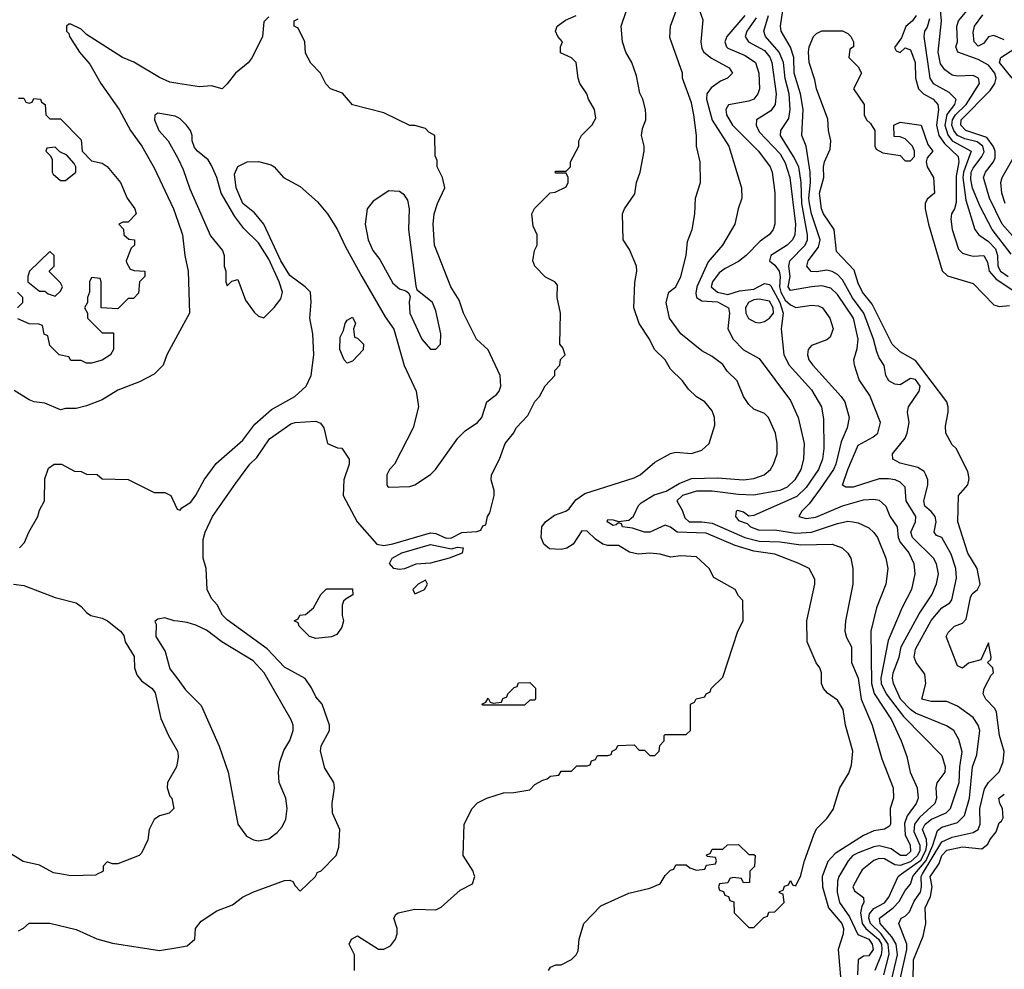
# Model space of a CAD drawing. Header units: inches. Extents: x 1793389 to 1900389, y 320802 to 470796.
# Tile 91 of 256: x 1859394 to 1863170, y 349634 to 353274. Entities that reach past the tile are written whole.
import ezdxf

# ---------------------------------------------------------------- set-up
doc = ezdxf.new("R2010")
doc.units = ezdxf.units.IN
doc.header["$MEASUREMENT"] = 0
for name, color, linetype in [('B8354', 7, 'Continuous'), ('B8355', 7, 'Continuous'), ('B8364', 7, 'Continuous'), ('B8365', 7, 'Continuous')]:
    doc.layers.add(name, color=color, linetype=linetype)

msp = doc.modelspace()

# ---------------------------------------------------------------- linework, layer by layer
at = {"layer": 'B8354', "color": 2, "elevation": 194}
for points in [[(1859694, 350000), (1859684.7, 349995.3), (1859590, 349992.7), (1859547.9, 350000)], [(1859390, 349782), (1859408.9, 349791.1), (1859430, 349811), (1859510, 349811.3), (1859610, 349786), (1859690, 349750.8), (1859750, 349734), (1859930, 349706), (1860000, 349717.6)]]:
    msp.add_lwpolyline(points, dxfattribs=at)
at = {"layer": 'B8355', "color": 2}
for points, elevation in [([(1860000, 353030.2), (1859970, 353035.1), (1859930, 353052.7), (1859831.5, 353111.5), (1859788.7, 353130), (1859650, 353218), (1859630, 353238), (1859590, 353258), (1859582, 353258), (1859574, 353250), (1859574, 353230), (1859582, 353222), (1859584.7, 353210), (1859622.8, 353150), (1859663.4, 353103.4), (1859704.9, 353030), (1859775.5, 352930), (1859819.3, 352850), (1859863, 352790), (1859910, 352706), (1859983.8, 352550), (1860000, 352502.6)], 198), ([(1859390, 352974), (1859410, 352974), (1859418, 352958), (1859430, 352954), (1859442, 352958), (1859448, 352972), (1859474, 352970), (1859478, 352958), (1859492, 352950), (1859494, 352910), (1859510, 352894), (1859550, 352894), (1859630, 352814), (1859634, 352770), (1859670, 352734), (1859710, 352724.7), (1859730, 352711.3), (1859781, 352650), (1859806, 352590), (1859836, 352550), (1859841, 352530), (1859810, 352498), (1859790, 352498), (1859774, 352490), (1859792, 352472), (1859794, 352450), (1859812.7, 352432.7), (1859834, 352430), (1859834, 352410), (1859821, 352399), (1859802, 352350), (1859803.6, 352343.6), (1859818, 352318), (1859832.7, 352312.7), (1859874, 352310), (1859874, 352290), (1859854, 352270), (1859850, 352226), (1859830, 352206), (1859810, 352206), (1859770, 352166), (1859706, 352170), (1859706, 352270), (1859702, 352282), (1859670, 352286), (1859662, 352270), (1859662, 352230), (1859654, 352210), (1859654, 352190), (1859642, 352170), (1859654, 352150), (1859654, 352130), (1859710, 352074), (1859754, 352074), (1859754, 352010), (1859742, 351990), (1859710, 351968.7), (1859670, 351958), (1859650, 351958), (1859630, 351968), (1859590, 351968), (1859582, 351982), (1859546, 351990), (1859510, 352026), (1859502, 352062), (1859488.4, 352068.4), (1859482, 352102), (1859467.3, 352107.3), (1859430, 352108), (1859387.3, 352127.3)], 194), ([(1860000, 352899.6), (1859990, 352905.2), (1859923.6, 352916.4), (1859912, 352908), (1859911.3, 352890), (1859927.3, 352850), (1859962.8, 352810), (1860000, 352743.9)], 202), ([(1859386, 352170), (1859406, 352190), (1859406, 352210), (1859386, 352230)], 194), ([(1860000, 352067.5), (1859958, 351990), (1859944.7, 351950), (1859910, 351915.3), (1859853.7, 351886.3), (1859770, 351854), (1859710, 351817.2), (1859650, 351794), (1859610, 351784), (1859570, 351784), (1859550, 351779), (1859490, 351804), (1859450, 351809.2), (1859430, 351817.2), (1859373.4, 351853.4)], 198), ([(1859392.7, 351250), (1859412.3, 351270), (1859429.6, 351310.4), (1859464, 351370), (1859470, 351394), (1859488.7, 351430), (1859490, 351514), (1859504.7, 351555.3), (1859526, 351570), (1859554, 351570), (1859603.6, 351543.6), (1859630, 351542), (1859650, 351532), (1859691.1, 351531.1), (1859710, 351514), (1859810, 351512), (1859910, 351462), (1859950, 351462), (1859974, 351450), (1859998, 351398), (1860000, 351397.3)], 198), ([(1859370.6, 351110.6), (1859410, 351104.9), (1859530, 351059.1), (1859610, 351038.4), (1859630, 351025.5), (1859650, 351002), (1859666.8, 350990), (1859710, 350980.5), (1859730.4, 350970.4), (1859781, 350930), (1859793.2, 350913.2), (1859798.8, 350890), (1859833.5, 350833.5), (1859834.6, 350790), (1859842.7, 350762.7), (1859860.5, 350740.5), (1859902, 350710), (1859913.3, 350693.3), (1859935.1, 350595.1), (1859964.9, 350530), (1859998.8, 350470), (1860000, 350462.5)], 194), ([(1860000, 350968.3), (1859986, 350970), (1859950, 350982), (1859923.6, 350976.4), (1859912.7, 350967.3), (1859916.9, 350956.9), (1859916.3, 350910), (1859951.8, 350851.8), (1859970, 350786), (1860000, 350746)], 198), ([(1860000, 350437.7), (1859995.5, 350410), (1859960.4, 350350), (1859959.3, 350330), (1859970, 350298), (1859978, 350290), (1859984.7, 350250), (1859966.8, 350233.2), (1859930, 350222.7), (1859910, 350208.7), (1859891, 350170), (1859886, 350130), (1859861, 350079), (1859852, 350070), (1859770, 350038), (1859750, 350038), (1859730, 350046), (1859714, 350030), (1859714, 350010), (1859710, 350008), (1859694, 350000)], 194), ([(1859547.9, 350000), (1859524.1, 350004.1), (1859470, 350032.7), (1859407.7, 350047.7), (1859339, 350090)], 194)]:
    msp.add_lwpolyline(points, dxfattribs=dict(at, elevation=elevation))
at = {"layer": 'B8355', "color": 2, "elevation": 194}
for points in [[(1859530, 352786), (1859498, 352782), (1859494, 352770), (1859512.7, 352752.7), (1859518, 352738), (1859518, 352690), (1859522, 352682), (1859550, 352658), (1859570, 352658), (1859608.7, 352690), (1859608.7, 352710), (1859603.1, 352723.1), (1859575.3, 352755.3), (1859548, 352768)], [(1859510, 352386), (1859432, 352310), (1859424.7, 352290), (1859424.7, 352270), (1859470, 352234), (1859490, 352234), (1859503.6, 352223.6), (1859530, 352214), (1859550, 352234), (1859558, 352250), (1859550, 352266), (1859508.4, 352308.4), (1859508.4, 352311.6), (1859526, 352330), (1859526, 352370)]]:
    msp.add_lwpolyline(points, close=True, dxfattribs=at)
at = {"layer": 'B8364', "color": 2}
for points, elevation in [([(1860000, 349717.6), (1860036.4, 349723.6), (1860066, 349750), (1860068, 349790), (1860090, 349818), (1860150, 349858), (1860210, 349881), (1860248.7, 349910), (1860288, 349930), (1860410, 349974.8), (1860430, 349976), (1860442, 349970), (1860450, 349954), (1860470, 349934), (1860528, 349990), (1860533, 350000)], 194), ([(1860678, 349630), (1860678, 349690), (1860658, 349730), (1860666, 349750), (1860690, 349762), (1860770, 349711.3), (1860790, 349711.3), (1860815.5, 349724.5), (1860835.3, 349750), (1860842, 349770), (1860842, 349790), (1860828.7, 349830), (1860836.4, 349843.6), (1860846, 349850), (1860910, 349864.7), (1860990, 349862), (1861010, 349872), (1861083.2, 349936.8), (1861130, 349962), (1861139, 349990), (1861136.1, 350000)], 190), ([(1861422, 349630), (1861430, 349642), (1861450, 349651.3), (1861470, 349651.3), (1861510, 349671.3), (1861528.7, 349690), (1861535.5, 349704.5), (1861539, 349750), (1861558, 349810), (1861623.2, 349876.8), (1861730, 349926), (1861810, 349944.7), (1861850, 349962), (1861870, 349994), (1861876, 350000)], 186), ([(1862193.7, 350000), (1862192.7, 349967.3), (1862170, 349966), (1862162, 349982), (1862130, 349986), (1862118, 349982), (1862110, 349966), (1862078, 349962), (1862074, 349950), (1862078, 349938), (1862092.7, 349932.7), (1862098, 349918), (1862112.7, 349912.7), (1862118, 349898), (1862132.7, 349892.7), (1862134, 349850), (1862190, 349794), (1862210, 349794), (1862247.3, 349832.7), (1862262, 349838), (1862267.3, 349852.7), (1862290, 349854), (1862326, 349890), (1862322, 349922), (1862307.3, 349927.3), (1862307.3, 349932.7), (1862322, 349938), (1862327.3, 349952.7), (1862342, 349958), (1862350, 349974), (1862358, 349958), (1862370, 349954), (1862390, 349994), (1862391.5, 350000)], 186), ([(1862475, 350000), (1862471.1, 349990), (1862472.8, 349950), (1862496.4, 349870), (1862547.1, 349810), (1862553.6, 349790), (1862551.7, 349770), (1862532.8, 349710), (1862542.9, 349590)], 182), ([(1862541.2, 350000), (1862535.1, 349990), (1862530, 349971.3), (1862528.6, 349930), (1862537.7, 349890), (1862575.7, 349835.7), (1862607.7, 349767.7), (1862650.9, 349750), (1862663.5, 349730), (1862667.6, 349710), (1862650, 349686), (1862630, 349684), (1862609.7, 349670.4), (1862606.6, 349613.4)], 178), ([(1862616.3, 350000), (1862589.6, 349950), (1862595.1, 349935.1), (1862629.5, 349909.5), (1862631.5, 349890), (1862623.9, 349876.1), (1862618.8, 349850), (1862624.8, 349810), (1862639.3, 349790), (1862687.5, 349750), (1862698.9, 349730), (1862700.5, 349710), (1862697.3, 349690), (1862672.9, 349630)], 174), ([(1862707.7, 349612.3), (1862728.3, 349691.7), (1862724.7, 349730), (1862697.4, 349770), (1862656.5, 349810), (1862649.9, 349830), (1862653.6, 349846.4), (1862670, 349866.9), (1862710, 349889.1), (1862726.6, 349910), (1862762.4, 349990), (1862776.3, 350000)], 170), ([(1862732.3, 349570), (1862761, 349690), (1862754.8, 349730), (1862738.2, 349758.2), (1862694, 349810), (1862691.6, 349830), (1862743.5, 349870), (1862766.5, 349893.5), (1862790, 349935.5), (1862810, 349960.7), (1862818.8, 349990), (1862827.2, 350000)], 166), ([(1862769.8, 349589.8), (1862796.8, 349710), (1862796.8, 349730), (1862765.1, 349810), (1862774, 349830), (1862790, 349837.1), (1862806.2, 349853.8), (1862824.5, 349895.5), (1862848.7, 349930), (1862852.4, 349950), (1862850.6, 349990), (1862856.6, 350000)], 162), ([(1862819.8, 349510), (1862822, 349670), (1862858.6, 349761.4), (1862869.6, 349810), (1862866.3, 349870), (1862886.6, 349913.4), (1862893.6, 349950), (1862886.2, 349990), (1862893, 350000)], 158)]:
    msp.add_lwpolyline(points, dxfattribs=dict(at, elevation=elevation))
at = {"layer": 'B8365', "color": 2}
for points, elevation in [([(1862391.5, 350000), (1862404, 350050), (1862439, 350150), (1862450, 350172), (1862490, 350212), (1862513.6, 350246.4), (1862539, 350330), (1862573.6, 350386.4), (1862584, 350416), (1862589.3, 350470), (1862560.9, 350570), (1862551.8, 350630), (1862530, 350665.2), (1862492.1, 350692.1), (1862477.2, 350710), (1862469, 350730), (1862468.7, 350770), (1862462, 350790), (1862449, 350809), (1862414, 350890), (1862412.7, 350970), (1862444, 351110), (1862444, 351130), (1862422, 351170), (1862382, 351190), (1862290, 351225.1), (1862210, 351236.4), (1862138.2, 351258.2), (1862026.5, 351306.5), (1861915.3, 351310), (1861890, 351329.3), (1861870, 351337.2), (1861810.4, 351309.6), (1861790, 351309.6), (1861744.7, 351324.7), (1861706, 351330), (1861702, 351342), (1861690, 351346), (1861682, 351338), (1861670, 351335.3), (1861647, 351350), (1861650, 351358), (1861670, 351357.3), (1861690.4, 351350.4), (1861730, 351355.5), (1861748.2, 351371.8), (1861767.6, 351412.4), (1861777.5, 351422.5), (1861827.3, 351452.8), (1861873.4, 351466.6), (1861923.3, 351496.7), (1861970, 351515.6), (1862070, 351518.7), (1862170, 351510.5), (1862210, 351515.5), (1862248.7, 351530), (1862273.2, 351550), (1862285.2, 351570), (1862299.3, 351610), (1862299.3, 351650), (1862292.3, 351690), (1862265.2, 351750), (1862250, 351765.2), (1862210, 351781.2), (1862190, 351799), (1862169.4, 351830), (1862146, 351890), (1862107.7, 351927.7), (1862090, 351952.7), (1862050, 351982.7), (1862010, 352005.2), (1861929.3, 352070), (1861886.6, 352130), (1861873.2, 352190), (1861884, 352230), (1861910, 352251), (1861929.6, 352290.4), (1861949.4, 352370), (1861955.5, 352424.5), (1861972.7, 352470), (1861982.7, 352530), (1861986, 352590), (1862005.2, 352650), (1862003.7, 352730), (1861989.2, 352790), (1861989.2, 352830.8), (1861979.6, 352910), (1861970, 352955.3), (1861935.3, 353050), (1861935.3, 353070), (1861886.8, 353206.8), (1861889.3, 353249.3), (1861916.9, 353323.1)], 186), ([(1862827.2, 350000), (1862870, 350051.1), (1862895.6, 350110), (1862913.4, 350166.6), (1862930, 350179.5), (1862990, 350197), (1863016.8, 350223.2), (1863036.8, 350290), (1863048.3, 350410), (1863064.2, 350455.8), (1863075.6, 350550), (1863069.5, 350570), (1863050, 350599.3), (1862990, 350642.7), (1862950, 350660.9), (1862890, 350660.7), (1862854, 350670), (1862869.6, 350730), (1862865.8, 350765.8), (1862831.6, 350810), (1862824.8, 350830), (1862830, 350860.7), (1862888.9, 350971.1), (1862930, 351019.3), (1862960.7, 351039.3), (1862969.4, 351050), (1862986.2, 351133.8), (1862983.5, 351170), (1862966.1, 351226.1), (1862930, 351289), (1862910, 351297.2), (1862900.9, 351310), (1862908.4, 351350), (1862905.1, 351370), (1862890, 351389.6), (1862865.6, 351410), (1862861.6, 351430), (1862877, 351490), (1862877, 351510), (1862869.4, 351530), (1862862.5, 351542.5), (1862838.3, 351558.3), (1862770, 351574.5), (1862742.7, 351590), (1862740.9, 351610), (1862789.4, 351670), (1862797, 351690), (1862804.5, 351730), (1862799.3, 351770), (1862802.7, 351790), (1862842.9, 351850), (1862847.3, 351870), (1862830, 351895.1), (1862810, 351899.5), (1862770, 351874.5), (1862750, 351877), (1862726.6, 351890), (1862715.1, 351910), (1862709.1, 351949.1), (1862690, 351978), (1862681.1, 352001.1), (1862668.4, 352050), (1862630.9, 352150), (1862587.8, 352207.8), (1862550, 352277.6), (1862530, 352298), (1862510, 352309.7), (1862490, 352314.7), (1862450, 352308), (1862429.6, 352309.6), (1862412.7, 352330), (1862418.4, 352350), (1862458, 352402), (1862463.9, 352430), (1862430.7, 352530), (1862422.7, 352570), (1862420.2, 352590), (1862427.1, 352650), (1862425.8, 352690), (1862409.6, 352789.6), (1862394, 352830), (1862399.1, 352930), (1862388.7, 352990), (1862363.5, 353070), (1862362.8, 353130), (1862349.8, 353169.8), (1862314, 353230), (1862311.8, 353250), (1862324.2, 353335.8)], 166), ([(1863196.1, 352376.1), (1863123.6, 352470), (1863078, 352558), (1863048.6, 352628.6), (1863041.5, 352661.5), (1863043.5, 352690), (1863050, 352705.6), (1863084.4, 352750), (1863092.4, 352767.6), (1863087.9, 352790), (1863065.7, 352805.7), (1863018.1, 352818.1), (1862990.7, 352830.7), (1862976, 352850), (1862969.4, 352870), (1862970.9, 352890), (1862982.3, 352910), (1863023.2, 352950), (1863074.4, 353030), (1863070.6, 353050), (1863050, 353060.5), (1862990, 353058.4), (1862970, 353062.4), (1862942.2, 353082.2), (1862925.4, 353105.4), (1862916.5, 353150), (1862929, 353270), (1862924, 353324)], 174), ([(1863212.5, 352432.5), (1863162, 352490), (1863113.8, 352590), (1863090.3, 352670), (1863097.6, 352690), (1863128.7, 352730), (1863134.8, 352745.2), (1863134.6, 352770), (1863127.1, 352790), (1863103.1, 352823.1), (1863022.4, 352850), (1863003.6, 352870), (1863004.2, 352890), (1863116.3, 353003.7), (1863133.1, 353030), (1863139, 353050), (1863133.4, 353070), (1863110, 353100.3), (1863070, 353122.3), (1862992, 353150), (1862984.7, 353170), (1862990.6, 353189.4), (1862988.2, 353248.2), (1862994.4, 353270), (1863046.9, 353333.1)], 178), ([(1860350, 353286), (1860330, 353266), (1860324.7, 353210), (1860286, 353130), (1860270, 353109), (1860221, 353070), (1860190, 353028), (1860170, 353009), (1860130, 353021.2), (1860083.5, 353016.5), (1860000, 353030.2)], 198), ([(1860533, 350000), (1860535.3, 350004.7), (1860550, 350012), (1860608, 350070), (1860618, 350102), (1860621.2, 350170), (1860593.2, 350233.2), (1860592.3, 350270), (1860601.2, 350330), (1860599, 350350), (1860564.5, 350404.5), (1860547, 350470), (1860549.6, 350490.4), (1860582, 350550), (1860582, 350570), (1860554, 350650), (1860530, 350678), (1860513.6, 350713.6), (1860489.1, 350749.1), (1860410, 350792.7), (1860343, 350863), (1860190, 350973.2), (1860171.9, 350991.9), (1860151.8, 351031.8), (1860130, 351055.3), (1860112.7, 351090), (1860109.3, 351170), (1860097.2, 351210), (1860098, 351282), (1860105.2, 351310), (1860133.2, 351370), (1860222.5, 351497.5), (1860277.2, 351570), (1860303.3, 351596.7), (1860351.9, 351668.1), (1860434.2, 351725.8), (1860450, 351730.5), (1860530, 351734.8), (1860547.1, 351727.1), (1860561, 351710), (1860574, 351650), (1860612.7, 351632.7), (1860630, 351632), (1860658, 351590), (1860658, 351570), (1860637.3, 351510), (1860634, 351450), (1860687.7, 351350), (1860763.4, 351263.4), (1860790, 351259.3), (1860825.1, 351265.1), (1860970, 351307.6), (1860990, 351304.6), (1861030, 351286.9), (1861050, 351288), (1861090, 351308.4), (1861147.3, 351312.7), (1861162, 351318), (1861170, 351334), (1861182, 351338), (1861188, 351370), (1861196.4, 351383.6), (1861214, 351450), (1861214, 351470), (1861202, 351510), (1861204, 351530), (1861234, 351590), (1861255.3, 351650), (1861288.9, 351691.1), (1861298, 351710), (1861343.1, 351756.9), (1861369.1, 351810.9), (1861388, 351830), (1861409.1, 351870.9), (1861446, 351910), (1861446, 351930), (1861466, 351950), (1861468.4, 351971.6), (1861486, 351990), (1861476.4, 352016.4), (1861466, 352030), (1861468, 352150), (1861455.3, 352210), (1861456.4, 352256.4), (1861446, 352270), (1861410, 352288), (1861369.1, 352329.1), (1861362, 352350), (1861368, 352390), (1861378, 352410), (1861378, 352450), (1861363.1, 352483.1), (1861358, 352530), (1861368.9, 352551.1), (1861428.7, 352611.3), (1861447.3, 352612.7), (1861490, 352634), (1861498, 352650), (1861498, 352670), (1861490, 352686), (1861450, 352686), (1861446, 352690), (1861450, 352694), (1861490, 352694), (1861506, 352710), (1861506, 352730), (1861538, 352790), (1861538, 352810), (1861548, 352830), (1861590, 352872), (1861603.1, 352896.9), (1861599, 352930), (1861575.3, 352970), (1861568.7, 352990), (1861542, 353030), (1861535.3, 353050), (1861528, 353110), (1861510, 353128), (1861468, 353148), (1861468, 353170), (1861475.3, 353190), (1861458, 353210), (1861448.7, 353230), (1861455.3, 353250), (1861486.8, 353273.2), (1861528, 353290)], 194), ([(1861136.1, 350000), (1861133.2, 350010), (1861095.3, 350070), (1861098, 350190), (1861129.1, 350250.9), (1861150, 350272), (1861186, 350290), (1861248.9, 350311.1), (1861288.4, 350311.6), (1861350, 350322), (1861370, 350342), (1861400.4, 350359.6), (1861416.4, 350363.6), (1861430, 350374), (1861462, 350378), (1861470, 350394), (1861510, 350394), (1861530, 350414), (1861570, 350414), (1861582, 350418), (1861587.3, 350432.7), (1861602, 350438), (1861610, 350454), (1861650, 350454), (1861662, 350458), (1861666, 350470), (1861682, 350478), (1861688.4, 350491.6), (1861750, 350494), (1861770, 350474), (1861790, 350474), (1861810, 350454), (1861830, 350454), (1861846, 350470), (1861848.4, 350491.6), (1861866, 350510), (1861866, 350530), (1861870, 350534), (1861950, 350534), (1861966, 350550), (1861966, 350650), (1861982, 350658), (1861988.7, 350671.3), (1862022, 350678), (1862026, 350690), (1862042, 350698), (1862046, 350710), (1862090, 350754), (1862148.7, 350930), (1862168.7, 350970), (1862167.3, 351047.3), (1862150, 351066), (1862138, 351090), (1862056.4, 351136.4), (1862038, 351170), (1861990, 351215.3), (1861930, 351219), (1861890, 351214), (1861850, 351225.2), (1861810, 351229.3), (1861766, 351226), (1861732.7, 351232.7), (1861690, 351259), (1861650, 351259), (1861630, 351264), (1861602.5, 351282.5), (1861570, 351314), (1861550, 351315.3), (1861516.3, 351263.7), (1861491.7, 351248.3), (1861470, 351243), (1861426.3, 351246.3), (1861404.2, 351264.2), (1861394.2, 351290), (1861396.8, 351330), (1861410.6, 351349.4), (1861445.1, 351374.9), (1861488.7, 351390), (1861501.2, 351398.8), (1861526.8, 351433.2), (1861561.5, 351458.5), (1861750, 351518), (1861773.2, 351530), (1861830, 351578.8), (1861890, 351611), (1861910, 351616), (1861970, 351611.3), (1862010, 351624.7), (1862038, 351650), (1862060.4, 351719.6), (1862059, 351750), (1862050, 351775.3), (1862022, 351810), (1861990, 351828.7), (1861958.6, 351858.6), (1861935.3, 351890), (1861890, 351935.3), (1861869, 351970), (1861829, 352010), (1861809.2, 352050), (1861769.5, 352109.5), (1861749.2, 352170), (1861752.9, 352267.1), (1861761.2, 352310), (1861759, 352330), (1861732.9, 352392.9), (1861708.7, 352430), (1861705.2, 352530), (1861714, 352550), (1861752.9, 352607.1), (1861759, 352650), (1861773.2, 352690), (1861789.3, 352770), (1861789.2, 352790), (1861779, 352830), (1861783.1, 352856.9), (1861795.3, 352890), (1861795.3, 352910), (1861794, 352930), (1861784, 352970), (1861772.7, 352992.7), (1861759.3, 353059.3), (1861742, 353110), (1861719, 353150), (1861705.2, 353190), (1861700.9, 353250), (1861721.2, 353310)], 190), ([(1862001.2, 353310), (1862014, 353274), (1862006, 353190), (1862010, 353164), (1862018, 353150), (1862046.7, 353126.7), (1862115.3, 353090), (1862128, 353070), (1862108, 353050), (1862081.2, 353038.8), (1862046.3, 353013.7), (1862029.7, 352990.3), (1862028.3, 352970), (1862049.8, 352889.8), (1862114, 352790), (1862162, 352630), (1862164, 352590), (1862149.2, 352550), (1862137.2, 352490), (1862089.3, 352410), (1862034.2, 352345.8), (1861991.1, 352250), (1861986.7, 352226.7), (1861989.7, 352209.7), (1862010, 352196.3), (1862070, 352192.8), (1862111.8, 352170), (1862116.2, 352150), (1862109.7, 352089.7), (1862129.7, 352049.6), (1862170, 352009.2), (1862230, 351975.3), (1862350, 351814), (1862379.5, 351750), (1862402.9, 351650), (1862399.6, 351590), (1862389.6, 351550), (1862367.3, 351510), (1862337, 351483), (1862309, 351470), (1862208.3, 351451.7), (1862150, 351454), (1862050, 351467.4), (1861990, 351467.2), (1861936, 351450), (1861914.5, 351430), (1861934.4, 351394.4), (1861944.7, 351364.7), (1861961.2, 351350), (1862010, 351349.8), (1862050, 351343.9), (1862174.5, 351290), (1862230, 351275), (1862310, 351272.7), (1862390, 351261), (1862510, 351263.7), (1862548.7, 351250), (1862570, 351228.7), (1862581.2, 351210), (1862589.2, 351170), (1862589.3, 351110), (1862560.9, 350970), (1862558, 350930), (1862565.4, 350905.4), (1862584, 350870), (1862584.5, 350810), (1862609.6, 350749.6), (1862621.6, 350670), (1862663.7, 350570), (1862700.5, 350440.5), (1862743.7, 350330), (1862744.5, 350290), (1862731.8, 350250), (1862733.3, 350190), (1862730, 350182.8), (1862710, 350170.7), (1862670, 350164.4), (1862630, 350147), (1862521.6, 350078.4), (1862493.2, 350046.8), (1862475, 350000)], 182), ([(1862174.5, 353290), (1862105.6, 353210), (1862098.4, 353190), (1862104.5, 353170), (1862110, 353165.6), (1862176.8, 353136.8), (1862216.2, 353110), (1862228.2, 353070), (1862231.3, 353010), (1862224.5, 352990), (1862209.6, 352970.4), (1862190, 352961.6), (1862112.1, 352947.9), (1862102, 352930), (1862104.2, 352910), (1862128, 352870), (1862227.3, 352770), (1862271.8, 352710), (1862279.6, 352690), (1862289.5, 352610.5), (1862289.4, 352490), (1862283.7, 352470), (1862270, 352450.8), (1862234.2, 352425.8), (1862179.5, 352370), (1862150, 352347.2), (1862099, 352321), (1862076.5, 352303.5), (1862051.1, 352270), (1862045.4, 352250), (1862069.9, 352229.9), (1862110, 352221.1), (1862154.5, 352234.5), (1862210, 352242), (1862250, 352262.9), (1862270, 352259.6), (1862274, 352254), (1862309.1, 352190), (1862322, 352150), (1862314.5, 352090), (1862325.1, 351990), (1862345.1, 351950), (1862430, 351855.1), (1862469.5, 351790), (1862476.6, 351743.4), (1862478, 351630), (1862472.8, 351590), (1862457.4, 351550), (1862410, 351481.3), (1862373.8, 351446.2), (1862210, 351374), (1862190, 351371), (1862170, 351386), (1862147.7, 351392.3), (1862142, 351390), (1862139.3, 351370), (1862150, 351354), (1862183.7, 351343.7), (1862197.2, 351330), (1862230, 351316.9), (1862290, 351318.7), (1862370, 351305.8), (1862430, 351309.8), (1862530, 351343), (1862570, 351351.8), (1862589.5, 351349.5), (1862610, 351346), (1862650, 351326), (1862670, 351309.2), (1862683.7, 351290), (1862715.1, 351210), (1862722.7, 351170), (1862715.1, 351110), (1862680.1, 351019.9), (1862658.4, 350930), (1862660.3, 350730), (1862671.4, 350691.4), (1862738, 350590), (1862774, 350510), (1862796, 350450), (1862809.6, 350390), (1862836.3, 350330), (1862839.6, 350290), (1862831.6, 350270), (1862797.4, 350222.6), (1862786.9, 350193.1), (1862789.8, 350149.8), (1862809.6, 350110), (1862810, 350086), (1862794, 350070), (1862772, 350070), (1862736.2, 350096.2), (1862690, 350106.7), (1862670, 350104), (1862610, 350080.9), (1862589.6, 350070), (1862571.5, 350050), (1862541.2, 350000)], 178), ([(1862776.3, 350000), (1862850, 350052.7), (1862868.8, 350090), (1862872.7, 350110), (1862871.1, 350131.1), (1862856.8, 350170), (1862866.2, 350190), (1862890.6, 350209.4), (1862946.7, 350233.3), (1862964.2, 350250), (1862997.4, 350350), (1862999.8, 350410), (1863008.2, 350468.2), (1862995.6, 350515.6), (1862976, 350550), (1862947.7, 350567.7), (1862830, 350616.4), (1862810, 350629.7), (1862772.3, 350670), (1862744.7, 350730), (1862741.1, 350750), (1862743.9, 350770), (1862766.6, 350830), (1862774.3, 350870), (1862843.3, 350996.7), (1862891.8, 351070), (1862910, 351111.3), (1862917.6, 351150), (1862910, 351188.7), (1862898.4, 351210), (1862818.3, 351290), (1862811.1, 351310), (1862829.7, 351350), (1862831.2, 351370), (1862793.3, 351430), (1862790, 351482), (1862770, 351502), (1862751.1, 351511.1), (1862725.5, 351514.5), (1862690, 351514.7), (1862590, 351482.4), (1862562, 351482), (1862549.5, 351489.5), (1862569.7, 351550), (1862610, 351642.8), (1862665.8, 351674.2), (1862685.2, 351690), (1862695.1, 351730), (1862654.2, 351834.2), (1862613.4, 351893.4), (1862595.1, 351950), (1862592.3, 351970), (1862606.2, 352013.8), (1862609.6, 352050), (1862591.1, 352130), (1862530, 352220.7), (1862504.8, 352244.7), (1862470, 352253.7), (1862430, 352250.9), (1862350, 352236.2), (1862341.7, 352250), (1862348.8, 352290), (1862343.9, 352330), (1862348, 352350), (1862406.9, 352410), (1862414.8, 352430), (1862415.3, 352450), (1862394.1, 352570), (1862390.7, 352650.7), (1862381.4, 352710), (1862362, 352750), (1862311.3, 352830), (1862313.3, 352850), (1862343.7, 352896.3), (1862348.5, 352930), (1862345.3, 352990), (1862329, 353049), (1862323.1, 353110), (1862307.1, 353150), (1862254.3, 353210), (1862247.3, 353230), (1862265.8, 353290)], 170), ([(1862832.4, 353290), (1862817.3, 353270), (1862792, 353248), (1862775.5, 353204.5), (1862748.5, 353168.5), (1862755.3, 353155.3), (1862770, 353148.2), (1862790, 353166.8), (1862810, 353158.8), (1862828.5, 353110), (1862829.1, 353050), (1862840.8, 353010), (1862859.5, 352990), (1862897.1, 352970), (1862915.3, 352950), (1862917.7, 352930), (1862910.2, 352870), (1862918.8, 352830), (1862940.4, 352800.4), (1862992.6, 352750), (1862995.4, 352730), (1862985.7, 352674.3), (1862985.7, 352574.3), (1862979.5, 352550), (1862968, 352530), (1862965.5, 352510), (1862970.4, 352470), (1862994.2, 352394.2), (1863010, 352379.1), (1863030, 352373), (1863050, 352368.2), (1863091, 352370), (1863105.5, 352345.5), (1863112.2, 352310), (1863139.3, 352279.3), (1863210, 352232.8)], 166), ([(1863170, 353197.4), (1863130, 353213.8), (1863110, 353208.5), (1863090, 353183), (1863070, 353172.7), (1863054.4, 353190), (1863050, 353226), (1863055.3, 353250), (1863087.3, 353292.7)], 182), ([(1860000, 351397.3), (1860010, 351394), (1860016.4, 351403.6), (1860050, 351424.7), (1860070, 351452), (1860100.9, 351510), (1860147, 351573), (1860250, 351662), (1860295.8, 351724.2), (1860359.4, 351780.6), (1860449.2, 351830), (1860492.3, 351870), (1860512, 351910), (1860522.4, 351990), (1860518, 352070), (1860506.6, 352130), (1860512.1, 352192.1), (1860509.3, 352230), (1860489.3, 352250), (1860430, 352293.6), (1860395.1, 352350), (1860329.7, 352490), (1860293.9, 352533.9), (1860249.7, 352570), (1860223.6, 352630), (1860218, 352682), (1860230, 352711.3), (1860266, 352730), (1860310, 352730.6), (1860358, 352718), (1860370.4, 352710.4), (1860406, 352670), (1860470, 352634.8), (1860536.1, 352576.1), (1860574, 352530), (1860611.9, 352471.9), (1860643.4, 352403.4), (1860705.5, 352290), (1860795.6, 352135.6), (1860828.6, 352088.6), (1860868.5, 351948.5), (1860914.8, 351850), (1860922.8, 351790), (1860902.8, 351710), (1860831.3, 351570), (1860812, 351550), (1860802, 351530), (1860802, 351490), (1860805.4, 351485.4), (1860810, 351482), (1860890, 351484.7), (1860910, 351491.3), (1860970, 351531.3), (1860988.7, 351550), (1861074, 351670), (1861102, 351698), (1861150, 351730.7), (1861166.6, 351750), (1861186, 351810), (1861222.9, 351837.1), (1861232.3, 351850), (1861239.3, 351870), (1861237.2, 351910), (1861190, 352008.7), (1861146, 352050), (1861096, 352150), (1861079.6, 352199.6), (1861047, 352250), (1860984.5, 352410), (1860979.3, 352490), (1860983.7, 352530), (1860996, 352570), (1861024, 352630), (1861015.3, 352670), (1860995.3, 352710), (1860994.6, 352734.6), (1860987.3, 352752.7), (1860986, 352830), (1860963.1, 352843.1), (1860950, 352858), (1860910, 352868.7), (1860890, 352869), (1860790, 352917.2), (1860670, 352948.7), (1860632.5, 352992.5), (1860586, 353010), (1860568.4, 353028.4), (1860548, 353070), (1860510, 353108), (1860490, 353146), (1860488, 353190), (1860462, 353242), (1860446, 353250), (1860446, 353270), (1860462, 353278)], 198), ([(1862218.8, 353281.2), (1862182.4, 353230), (1862176.2, 353210), (1862189.4, 353190), (1862250, 353156.9), (1862270.6, 353130.6), (1862278.7, 353110), (1862295.4, 352990), (1862291.5, 352950), (1862275.1, 352924.9), (1862219.5, 352890), (1862218.4, 352870), (1862230, 352844.5), (1862310, 352759.7), (1862330, 352726), (1862347.1, 352670), (1862369.7, 352490), (1862366.3, 352450), (1862357.6, 352430), (1862337, 352410), (1862274.5, 352370), (1862269.2, 352350), (1862290, 352334), (1862306, 352310), (1862309.8, 352289.8), (1862308, 352250), (1862312.6, 352230), (1862330, 352199.8), (1862350, 352181.3), (1862370, 352171.6), (1862430, 352179.5), (1862458, 352178), (1862473.2, 352170), (1862501.2, 352130), (1862513.2, 352090), (1862502, 352058), (1862490, 352046.8), (1862430, 352026), (1862417.2, 352010), (1862415.1, 351990), (1862420.9, 351970), (1862435.1, 351950), (1862544.5, 351830), (1862558, 351810), (1862575.1, 351750), (1862567, 351710), (1862544.2, 351655.8), (1862524.4, 351570), (1862515.4, 351550), (1862464.4, 351475.6), (1862421.1, 351418.9), (1862393.2, 351390), (1862382, 351370), (1862410, 351362), (1862447.5, 351367.5), (1862550, 351411.1), (1862630, 351434.3), (1862670, 351436.2), (1862690, 351432), (1862715.1, 351410), (1862731.3, 351371.3), (1862759.3, 351330), (1862763, 351290), (1862770.9, 351270.9), (1862803.6, 351230), (1862822.9, 351190), (1862827.3, 351150), (1862814, 351090), (1862778.6, 351021.4), (1862725.1, 350894.9), (1862696.5, 350750), (1862697.4, 350730), (1862717.2, 350690), (1862783.3, 350603.3), (1862930, 350453.2), (1862943.6, 350410), (1862942, 350390), (1862911.5, 350348.5), (1862907.6, 350330), (1862909.6, 350290), (1862904.2, 350270), (1862844.6, 350215.4), (1862826.2, 350190), (1862822.8, 350162.8), (1862845.8, 350110), (1862846.3, 350090), (1862837.6, 350070), (1862810, 350046.6), (1862770, 350032.5), (1862750, 350034.2), (1862710, 350058), (1862690, 350059), (1862670, 350051.6), (1862624.5, 350015.5), (1862616.3, 350000)], 174), ([(1862882.7, 353277.3), (1862874, 353246), (1862863.7, 353230), (1862861.3, 353210), (1862884.4, 353050), (1862897.3, 353030), (1862956.7, 352996.7), (1862983.8, 352970), (1862978.9, 352950), (1862949, 352911), (1862941.6, 352870), (1862952.9, 352832.9), (1862970.6, 352810.6), (1863043.1, 352770), (1863013.6, 352690), (1863010.8, 352670), (1863023, 352583), (1863057.1, 352470), (1863072.7, 352450), (1863110, 352423.6), (1863136.2, 352396.2), (1863144.2, 352370), (1863144.7, 352330), (1863154.9, 352310), (1863184.4, 352290)], 170), ([(1862856.6, 350000), (1862930, 350122.2), (1862970, 350140.2), (1863050, 350158), (1863069.7, 350170.3), (1863077.4, 350190), (1863075.8, 350250), (1863094.2, 350325.8), (1863109.6, 350350), (1863150, 350390.6), (1863165.4, 350430), (1863169.6, 350469.6), (1863151.8, 350530), (1863139.7, 350619.7), (1863133.3, 350633.3), (1863099.3, 350670), (1863089.3, 350690), (1863092.3, 350710), (1863119, 350761), (1863128, 350770), (1863126, 350790), (1863106, 350810), (1863118, 350822), (1863119, 350830), (1863110, 350886), (1863079.8, 350820.2), (1863032.7, 350807.3), (1863010, 350788), (1862990, 350798), (1862946.6, 350910), (1862954.8, 350925.2), (1862979, 350950), (1863010, 350961.6), (1863023.8, 350976.2), (1863040.7, 351059.3), (1863047.2, 351072.8), (1863067.3, 351090), (1863078, 351110), (1863065.4, 351170), (1863029.7, 351229.7), (1862991.3, 351350), (1862994.5, 351450), (1863030, 351491), (1863035.8, 351515.8), (1863030, 351542), (1862985.2, 351630), (1862970, 351645.2), (1862945.6, 351690), (1862944.2, 351715.8), (1862955.3, 351770), (1862955.3, 351790), (1862949.2, 351810), (1862830, 351967.6), (1862770, 352001.7), (1862740.5, 352030), (1862663.3, 352183.3), (1862626.3, 352230), (1862610, 352264), (1862594, 352314), (1862526, 352386), (1862518, 352470), (1862477, 352530), (1862468.3, 352550), (1862461.3, 352610), (1862478.4, 352670), (1862477, 352710), (1862480.9, 352730), (1862502, 352778), (1862505.2, 352810), (1862495.3, 352850), (1862493.6, 352893.6), (1862449.3, 353010), (1862444, 353044), (1862421.2, 353110), (1862419, 353150), (1862422, 353170), (1862438, 353210), (1862450, 353222), (1862470, 353231.3), (1862550, 353232), (1862570, 353222), (1862582, 353210), (1862592, 353190), (1862592, 353170), (1862578, 353162), (1862574, 353130), (1862610, 353094), (1862622, 353070), (1862592, 353010), (1862632, 352950), (1862632, 352910), (1862642, 352890), (1862656.9, 352876.9), (1862674, 352850), (1862674, 352790), (1862678, 352778), (1862703.6, 352763.6), (1862770, 352754), (1862790, 352734), (1862810, 352734), (1862826, 352750), (1862826, 352770), (1862818, 352790), (1862790, 352818), (1862770, 352826), (1862747.3, 352827.3), (1862746, 352870), (1862770, 352882), (1862850.8, 352870), (1862876.3, 352796.3), (1862896, 352770), (1862874.8, 352745.2), (1862870.8, 352730), (1862874.8, 352710), (1862898, 352670), (1862902, 352610), (1862874, 352586), (1862866.8, 352570), (1862866.8, 352550), (1862879.1, 352490), (1862932.2, 352312.2), (1862952.7, 352292.7), (1863050, 352262.8), (1863130, 352181), (1863150, 352174.8), (1863190, 352179.3)], 162), ([(1863200.4, 353050), (1863152.2, 353110), (1863156.3, 353130), (1863210, 353164)], 182), ([(1860000, 352743.9), (1860001.4, 352741.4), (1860020.7, 352700.7), (1860046.2, 352626.2), (1860125.8, 352445.8), (1860172, 352390), (1860178, 352370), (1860178, 352330), (1860184.7, 352310), (1860184.7, 352270), (1860190, 352254), (1860207.3, 352272.7), (1860230, 352278), (1860259.9, 352199.9), (1860293.7, 352153.7), (1860310, 352138), (1860330, 352131.3), (1860370, 352170.7), (1860395.4, 352204.6), (1860401.6, 352230), (1860389.7, 352270), (1860350, 352356.2), (1860310, 352419.5), (1860254, 352474), (1860219.4, 352519.4), (1860167, 352610), (1860149.4, 352670), (1860130, 352715.3), (1860117, 352737), (1860075.3, 352770), (1860064.7, 352784.7), (1860055.3, 352810), (1860055.3, 352830), (1860049.1, 352849.1), (1860034, 352870), (1860010, 352894), (1860000, 352899.6)], 202), ([(1863173.7, 352570), (1863161.1, 352610), (1863157.1, 352650), (1863161.6, 352670), (1863208.2, 352750)], 182), ([(1860000, 352502.6), (1860018, 352450), (1860027.3, 352370), (1860040.7, 352310), (1860044.7, 352150), (1860000, 352067.5)], 198), ([(1860000, 350746), (1860030, 350706), (1860090, 350644.7), (1860159.1, 350490), (1860193.4, 350390), (1860231, 350190), (1860264, 350144), (1860290.7, 350130.7), (1860310, 350126.8), (1860350, 350134.8), (1860381.2, 350158.8), (1860400.1, 350179.9), (1860415.1, 350210), (1860419.3, 350250), (1860415.1, 350290), (1860389.6, 350349.6), (1860386.6, 350390), (1860392.1, 350427.9), (1860406.8, 350473.2), (1860429.4, 350510.6), (1860442.7, 350550), (1860442.7, 350570), (1860435.1, 350590), (1860331.6, 350770), (1860290, 350816.9), (1860169.8, 350889.8), (1860110, 350934.5), (1860070, 350953.2), (1860036, 350964), (1860000, 350968.3)], 198), ([(1860000, 350462.5), (1860002, 350450), (1860000, 350437.7)], 194), ([(1862893, 350000), (1862920.1, 350039.9), (1862930, 350070.4), (1862950, 350090.3), (1863010, 350103.8), (1863084, 350096), (1863106.8, 350113.2), (1863114, 350130), (1863138.6, 350161.4), (1863150, 350196), (1863158.6, 350201.4), (1863165.6, 350214.4), (1863163.7, 350250), (1863153.2, 350270), (1863149.5, 350290), (1863170, 350306)], 158), ([(1861876, 350000), (1861890, 350014), (1861902, 350018), (1861910, 350034), (1861950, 350034), (1861963.6, 350023.6), (1861990, 350014), (1862022, 350018), (1862027.3, 350032.7), (1862062, 350038), (1862066, 350050), (1862062, 350062), (1862030, 350066), (1862027.3, 350072.7), (1862042, 350078), (1862050, 350094), (1862090, 350094), (1862108.4, 350111.6), (1862150, 350112), (1862190, 350074), (1862210, 350074), (1862214, 350070), (1862212, 350028), (1862194, 350010), (1862193.7, 350000)], 186)]:
    msp.add_lwpolyline(points, dxfattribs=dict(at, elevation=elevation))
for points, elevation in [([(1860810, 352619), (1860750, 352579), (1860726.8, 352550), (1860719.1, 352490), (1860730.6, 352430), (1860747.7, 352390), (1860774.6, 352354.6), (1860824.9, 352264.9), (1860850, 352242.8), (1860874.8, 352234.8), (1860886, 352226), (1860892, 352212), (1860887.3, 352192.7), (1860890.8, 352150), (1860936, 352050), (1860970, 352011.3), (1860990, 352012), (1861008, 352030), (1861009, 352070), (1860990, 352158), (1860977.2, 352190), (1860918, 352238), (1860914, 352254), (1860886.6, 352470), (1860889.2, 352550), (1860882, 352582), (1860870, 352602), (1860850, 352615.3)], 202), ([(1862230, 352203.5), (1862210, 352200.7), (1862189.4, 352190.6), (1862177.4, 352170), (1862178.7, 352150), (1862189, 352129), (1862214.4, 352114.4), (1862230, 352111.8), (1862250, 352117.4), (1862270, 352130.3), (1862284.8, 352150), (1862283.9, 352170), (1862270, 352195.4)], 182), ([(1860650, 351958), (1860638, 351970), (1860622, 352010), (1860623.1, 352056.9), (1860636.4, 352083.6), (1860642, 352110), (1860650, 352122), (1860670, 352134), (1860682, 352110), (1860674, 352090), (1860678, 352058), (1860690, 352054), (1860712, 352030), (1860711.6, 352008.4), (1860670, 351966)], 194), ([(1861050, 351246.4), (1861072.6, 351252.6), (1861094.4, 351250), (1861091, 351229), (1861040.7, 351210), (1860970, 351191), (1860913.4, 351186.6), (1860870, 351169.7), (1860850, 351166.3), (1860829, 351170), (1860812.3, 351190), (1860822, 351210), (1860859.3, 351230), (1860970, 351262.4)], 190), ([(1860950, 351126), (1860922, 351110), (1860902, 351090), (1860910, 351074), (1860930, 351082), (1860946, 351090), (1860958, 351110)], 194), ([(1860530, 350902), (1860506, 350910), (1860466, 350950), (1860462, 350962), (1860446, 350970), (1860462, 350978), (1860468.4, 350991.6), (1860490, 350994), (1860520.4, 351019.6), (1860549.1, 351070.9), (1860570, 351092), (1860670, 351092), (1860672, 351070), (1860645.4, 351054.6), (1860635.3, 351044.7), (1860630.8, 351030), (1860630.7, 350990.7), (1860636, 350970), (1860630, 350946), (1860610, 350918), (1860590, 350908.7)], 190), ([(1861170, 350646), (1861166, 350650), (1861182, 350658), (1861190, 350674), (1861198, 350658), (1861210, 350654), (1861242, 350658), (1861247.3, 350672.7), (1861262, 350678), (1861266, 350690), (1861278, 350702), (1861290, 350714), (1861302, 350718), (1861307.3, 350732.7), (1861350, 350734), (1861371.6, 350711.6), (1861372.7, 350672.7), (1861370, 350666), (1861350, 350666), (1861330, 350646)], 190)]:
    msp.add_lwpolyline(points, close=True, dxfattribs=dict(at, elevation=elevation))

doc.saveas('drawing.dxf')
